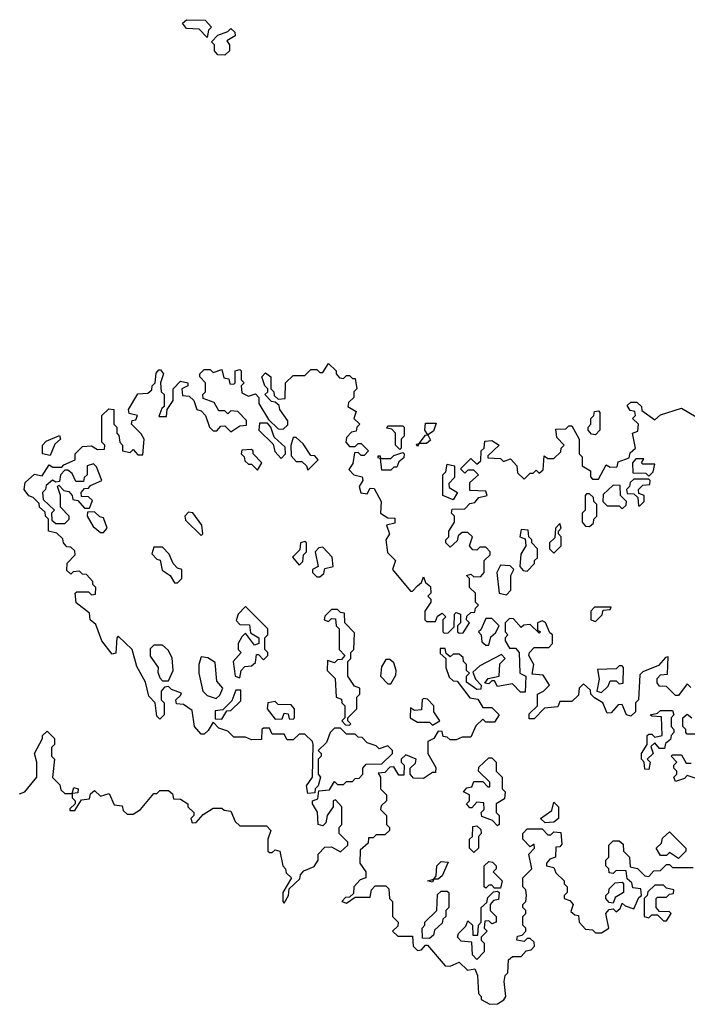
# Model space of a CAD drawing. Extents: x 1985742 to 2252716, y 78271 to 266492.
# Tile 42 of 250: x 2100833 to 2103085, y 117268 to 120590. Entities that reach past the tile are written whole.
import ezdxf

# ---------------------------------------------------------------- set-up
doc = ezdxf.new("R2010")
doc.units = 0

msp = doc.modelspace()

# ---------------------------------------------------------------- linework, layer by layer
at = {"layer": '0CON10XD'}
for points in [[(2101465, 120530), (2101438.3, 120558.3), (2101395, 120560), (2101381.7, 120578.3), (2101395, 120590), (2101458.3, 120588.3), (2101480, 120565), (2101470, 120555), (2101465, 120530)], [(2101525, 120470), (2101501.7, 120471.7), (2101490, 120485), (2101490, 120505), (2101480, 120515), (2101501.7, 120538.3), (2101535, 120550), (2101545, 120560), (2101558.3, 120548.3), (2101560, 120535), (2101531.7, 120518.3), (2101540, 120505), (2101540, 120485), (2101525, 120470)], [(2101375, 118310), (2101378.3, 118318.3), (2101345, 118330), (2101335, 118340), (2101321.7, 118338.3), (2101310, 118325), (2101310, 118295), (2101320, 118285), (2101320, 118245), (2101305, 118230), (2101295, 118240), (2101290, 118285), (2101268.3, 118308.3), (2101257.5, 118355), (2101228.3, 118408.3), (2101212.5, 118465), (2101165, 118510), (2101160, 118505), (2101157, 118453), (2101145, 118450), (2101110, 118495), (2101090, 118550), (2101070, 118565), (2101068.3, 118588.3), (2101023, 118623), (2101020, 118655), (2101025, 118660), (2101065, 118660), (2101075, 118650), (2101088.3, 118651.7), (2101090, 118675), (2101080, 118685), (2101080, 118695), (2101058.3, 118718.3), (2101045, 118720), (2101035, 118730), (2101013, 118727), (2101005, 118720), (2100991.7, 118731.7), (2100993, 118757), (2101020, 118785), (2101018.3, 118798.3), (2101005, 118810), (2100991.7, 118811.7), (2100980, 118825), (2100978.3, 118838.3), (2100958.3, 118858.3), (2100930, 118865), (2100930, 118905), (2100920, 118915), (2100918.3, 118928.3), (2100900, 118945), (2100898.3, 118958.3), (2100878.3, 118978.3), (2100863.6, 118983.6), (2100847.5, 119005), (2100851.7, 119028.3), (2100883, 119057), (2100908.3, 119051.7), (2100931.7, 119088.3), (2100945, 119080), (2100975, 119080), (2100981.7, 119088.3), (2101020, 119105), (2101020, 119125), (2101045, 119150), (2101075, 119152.5), (2101095, 119140), (2101118.3, 119141.7), (2101120, 119155), (2101110, 119165), (2101110, 119255), (2101133, 119277), (2101150, 119275), (2101150, 119225), (2101160, 119215), (2101160, 119195), (2101167, 119187), (2101170, 119165), (2101180, 119155), (2101180, 119135), (2101205, 119130), (2101215, 119140), (2101231.7, 119121.7), (2101248.3, 119121.7), (2101252.5, 119175), (2101243, 119193), (2101210, 119225), (2101211.7, 119238.3), (2101225, 119240), (2101230, 119255), (2101201.7, 119261.7), (2101200, 119275), (2101231.7, 119328.3), (2101265, 119330), (2101278.3, 119341.7), (2101280, 119355), (2101290, 119365), (2101293, 119397), (2101301.7, 119408.3), (2101308.3, 119408.3), (2101317.5, 119395), (2101307.5, 119365), (2101310, 119335), (2101320, 119325), (2101320, 119285), (2101311.7, 119278.3), (2101301.7, 119251.7), (2101328.3, 119251.7), (2101330, 119275), (2101350, 119305), (2101350, 119345), (2101375, 119370), (2101400, 119365), (2101400, 119355), (2101380, 119345), (2101381.7, 119321.7), (2101405, 119320), (2101420, 119305), (2101430, 119275), (2101445, 119270), (2101460, 119255), (2101472.5, 119215), (2101485, 119202.5), (2101497.5, 119202.5), (2101511.7, 119218.3), (2101525, 119220), (2101545, 119200), (2101575, 119220), (2101598.3, 119221.7), (2101598.3, 119238.3), (2101568.3, 119268.3), (2101545, 119270), (2101535, 119260), (2101525, 119270), (2101505, 119270), (2101488.3, 119298.3), (2101451.7, 119311.7), (2101450, 119325), (2101460, 119335), (2101460, 119365), (2101440, 119385), (2101440, 119395), (2101455, 119410), (2101475, 119410), (2101485, 119400), (2101515, 119410), (2101521.7, 119381.7), (2101538.3, 119378.3), (2101541.7, 119361.7), (2101555, 119360), (2101560, 119365), (2101560, 119405), (2101575, 119410), (2101580, 119405), (2101580, 119375), (2101590, 119365), (2101580, 119355), (2101581.7, 119331.7), (2101605, 119320), (2101628.3, 119328.3), (2101640, 119315), (2101640, 119295), (2101671.7, 119241.7), (2101705, 119210), (2101721.7, 119208.3), (2101737, 119223), (2101737, 119237), (2101710, 119275), (2101708.3, 119288.3), (2101695, 119300), (2101681.7, 119301.7), (2101660, 119325), (2101670, 119335), (2101670, 119345), (2101660, 119355), (2101650, 119385), (2101661.7, 119398.3), (2101680, 119385), (2101680, 119345), (2101690, 119335), (2101691.7, 119321.7), (2101705, 119310), (2101728.3, 119311.7), (2101730, 119365), (2101755, 119390), (2101795, 119390), (2101815, 119410), (2101835, 119410), (2101845, 119400), (2101855, 119400), (2101875, 119430), (2101900, 119405), (2101900, 119395), (2101911.7, 119381.7), (2101925, 119380), (2101935, 119390), (2101945, 119390), (2101955, 119380), (2101965, 119380), (2101970, 119345), (2101960, 119335), (2101960, 119315), (2101941.7, 119298.3), (2101940, 119285), (2101968.3, 119268.3), (2101960, 119245), (2101980, 119225), (2101970, 119215), (2101968.3, 119201.7), (2101951.7, 119198.3), (2101935, 119180), (2101932.5, 119165), (2101945, 119150), (2101965, 119150), (2101975, 119160), (2101985, 119160), (2102010, 119135), (2101995, 119120), (2101985, 119120), (2101975, 119130), (2101961.7, 119128.3), (2101957, 119093), (2101943, 119073), (2101960, 119055), (2101988.3, 119048.3), (2101990, 119035), (2101977.5, 119015), (2101983.6, 118993.6), (2102005, 118990), (2102015, 119010), (2102028.3, 119008.3), (2102052.5, 118965), (2102050, 118925), (2102075, 118910), (2102098.3, 118908.3), (2102098.3, 118891.7), (2102070, 118885), (2102080, 118855), (2102067.5, 118835), (2102073, 118793), (2102100, 118765), (2102090, 118735), (2102151.7, 118661.7), (2102158.3, 118661.7), (2102175, 118680), (2102188.3, 118691.7), (2102195, 118710), (2102201.7, 118691.7), (2102218.3, 118678.3), (2102220, 118655), (2102210, 118645), (2102220, 118635), (2102220, 118625), (2102200, 118595), (2102200, 118565), (2102205, 118560), (2102235, 118560), (2102241.7, 118578.3), (2102258.3, 118588.3), (2102270, 118575), (2102260, 118565), (2102260, 118525), (2102265, 118520), (2102278.3, 118521.7), (2102298.3, 118541.7), (2102300, 118585), (2102305, 118590), (2102320, 118585), (2102320, 118555), (2102310, 118545), (2102310, 118525), (2102315, 118520), (2102328.3, 118521.7), (2102350, 118555), (2102340, 118565), (2102341.7, 118578.3), (2102355, 118590), (2102368.3, 118591.7), (2102370, 118605), (2102380, 118615), (2102370, 118625), (2102370, 118655), (2102350, 118675), (2102350, 118705), (2102340, 118715), (2102355, 118720), (2102365, 118710), (2102388.3, 118711.7), (2102400, 118725), (2102400, 118765), (2102420, 118785), (2102420, 118795), (2102405, 118810), (2102385, 118810), (2102375, 118800), (2102361.7, 118801.7), (2102350, 118815), (2102360, 118845), (2102345, 118860), (2102325, 118860), (2102311.7, 118848.3), (2102308.3, 118831.7), (2102285, 118810), (2102270, 118825), (2102270, 118835), (2102280, 118845), (2102280, 118865), (2102300, 118895), (2102300, 118915), (2102290, 118925), (2102291.7, 118938.3), (2102335, 118940), (2102351.7, 118958.3), (2102368.3, 118961.7), (2102381.7, 118978.3), (2102410, 118985), (2102405, 119000), (2102351.7, 119001.7), (2102351.7, 119028.3), (2102380, 119055), (2102365, 119070), (2102345, 119070), (2102335, 119060), (2102320, 119075), (2102355, 119110), (2102375, 119090), (2102388.3, 119101.7), (2102390, 119135), (2102400, 119145), (2102401.7, 119168.3), (2102425, 119170), (2102450, 119155), (2102411.7, 119118.3), (2102411.7, 119111.7), (2102455, 119110), (2102465, 119100), (2102488.3, 119108.3), (2102510, 119085), (2102511.7, 119061.7), (2102535, 119040), (2102555, 119060), (2102565, 119060), (2102575, 119070), (2102585, 119060), (2102598.3, 119071.7), (2102601.7, 119118.3), (2102615, 119110), (2102635, 119110), (2102658.3, 119131.7), (2102660, 119145), (2102670, 119155), (2102645, 119180), (2102641.7, 119208.3), (2102675, 119210), (2102685, 119220), (2102695, 119220), (2102720, 119175), (2102720, 119125), (2102730, 119115), (2102730, 119085), (2102758.3, 119068.3), (2102758.3, 119048.3), (2102765, 119040), (2102785, 119040), (2102811.7, 119088.3), (2102825, 119080), (2102848.3, 119081.7), (2102851.7, 119098.3), (2102888.3, 119111.7), (2102891.7, 119128.3), (2102910, 119145), (2102900, 119195), (2102918.3, 119201.7), (2102920, 119225), (2102900, 119245), (2102910, 119255), (2102908.3, 119268.3), (2102891.7, 119271.7)], [(2102891.7, 119271.7), (2102881.7, 119288.3), (2102895, 119300), (2102915, 119300), (2102930, 119285), (2102931.7, 119271.7), (2102975, 119240), (2102995, 119257.5), (2103065, 119280), (2103115, 119250)], [(2102775, 119190), (2102761.7, 119191.7), (2102750, 119205), (2102750, 119215), (2102760, 119225), (2102760, 119245), (2102770, 119255), (2102771.7, 119268.3), (2102785, 119270), (2102790, 119265), (2102790, 119205), (2102775, 119190)], [(2101715, 119110), (2101730, 119125), (2101728.3, 119148.3), (2101691.7, 119181.7), (2101680, 119215), (2101668.3, 119228.3), (2101641.7, 119228.3), (2101640, 119205), (2101688.3, 119158.3), (2101693, 119133), (2101715, 119110)], [(2102115, 119140), (2102100, 119155), (2102100, 119195), (2102088.3, 119208.3), (2102071.7, 119211.7), (2102075, 119220), (2102125, 119220), (2102130, 119215), (2102130, 119185), (2102120, 119175), (2102120, 119145), (2102115, 119140)], [(2102175, 119150), (2102171.7, 119158.3), (2102180, 119160), (2102201.7, 119188.3), (2102210, 119190), (2102200, 119205), (2102201.7, 119228.3), (2102238.3, 119228.3), (2102228.3, 119201.7), (2102210, 119190), (2102218.3, 119171.7), (2102205, 119160), (2102180, 119160), (2102175, 119150)], [(2100935, 119120), (2100910, 119125), (2100910, 119155), (2100921.7, 119168.3), (2100967.5, 119187.5), (2100970, 119175), (2100951.7, 119158.3), (2100935, 119120)], [(2101805, 119070), (2101840, 119105), (2101828.3, 119118.3), (2101815, 119120), (2101789.3, 119159.3), (2101765, 119180), (2101755, 119180), (2101747, 119153), (2101748.3, 119118.3), (2101765, 119100), (2101785, 119100), (2101800, 119085), (2101805, 119070)], [(2101635, 119070), (2101650, 119095), (2101620, 119125), (2101620, 119135), (2101615, 119140), (2101581.7, 119138.3), (2101580, 119125), (2101590, 119115), (2101591.7, 119101.7), (2101605, 119090), (2101615, 119090), (2101635, 119070)], [(2102085, 119070), (2102055, 119070), (2102050, 119110), (2102041.7, 119111.7), (2102041.7, 119118.3), (2102048.3, 119118.3), (2102050, 119110), (2102085, 119110), (2102095, 119120), (2102125, 119130), (2102130, 119125), (2102128.3, 119111.7), (2102111.7, 119098.3), (2102105, 119080), (2102095, 119080), (2102085, 119070)], [(2100985, 118890), (2101000, 118905), (2101000, 118915), (2100970, 118945), (2100970, 118985), (2100960, 119015), (2100965, 119020), (2100981.7, 119001.7), (2100998.3, 118998.3), (2101010, 118985), (2101011.7, 118971.7), (2101028.3, 118968.3), (2101051.7, 118941.7), (2101068.3, 118941.7), (2101078.3, 118968.3), (2101065, 118980), (2101041.7, 118981.7), (2101040, 118995), (2101051.7, 119008.3), (2101065, 119010), (2101071.7, 119018.3), (2101110, 119035), (2101091.7, 119081.7), (2101081.7, 119091.7), (2101060, 119085), (2101060, 119055), (2101050, 119045), (2101048.3, 119031.7), (2101021.7, 119031.7), (2101009.3, 119059.3), (2100995, 119070), (2100985, 119070), (2100970, 119055), (2100967.5, 119032.5), (2100955, 119030), (2100943, 119037), (2100921.7, 119018.3), (2100920, 119005), (2100910, 118995), (2100911.7, 118971.7), (2100950, 118935), (2100940, 118925), (2100941.7, 118901.7), (2100955, 118890), (2100985, 118890)], [(2102295, 118970), (2102260, 118985), (2102260, 119055), (2102270, 119065), (2102275, 119090), (2102300, 119085), (2102300, 119045), (2102280, 119025), (2102281.7, 119011.7), (2102310, 118995), (2102295, 118970)], [(2102955, 119050), (2102970, 119065), (2102975, 119090), (2102935, 119090), (2102930, 119095), (2102938.3, 119108.3), (2102911.7, 119108.3), (2102900, 119095), (2102901.7, 119061.7), (2102945, 119060), (2102955, 119050)], [(2102865, 118940), (2102878.3, 118951.7), (2102880, 118965), (2102860, 118985), (2102858.3, 119018.3), (2102835, 119020), (2102801.7, 118988.3), (2102800, 118965), (2102815, 118950), (2102855, 118950), (2102865, 118940)], [(2102925, 118950), (2102940, 118965), (2102940, 118985), (2102921.7, 118991.7), (2102920, 119005), (2102935, 119020), (2102958.3, 119021.7), (2102960, 119035), (2102955, 119040), (2102905, 119040), (2102891.7, 119028.3), (2102890, 119015), (2102880, 119005), (2102881.7, 118991.7), (2102905, 118990), (2102918.3, 118978.3), (2102920, 118950), (2102925, 118950)], [(2102755, 118880), (2102768.3, 118891.7), (2102770, 118905), (2102780, 118915), (2102780, 118955), (2102770, 118965), (2102768.3, 118978.3), (2102755, 118990), (2102745, 118990), (2102740, 118985), (2102740, 118935), (2102730, 118925), (2102730, 118895), (2102741.7, 118881.7), (2102755, 118880)], [(2101115, 118860), (2101127.5, 118875), (2101115, 118910), (2101103, 118913), (2101085, 118930), (2101061.7, 118928.3), (2101060, 118915), (2101080.7, 118880.7), (2101105, 118860), (2101115, 118860)], [(2101445, 118850), (2101450, 118855), (2101447.5, 118885), (2101416.4, 118926.4), (2101401.7, 118928.3), (2101390, 118915), (2101391.7, 118901.7), (2101445, 118850)], [(2102635, 118790), (2102660, 118815), (2102660, 118845), (2102650, 118855), (2102650, 118865), (2102660, 118875), (2102655, 118890), (2102640, 118875), (2102638.3, 118841.7), (2102620, 118825), (2102620, 118805), (2102635, 118790)], [(2102545, 118730), (2102570, 118755), (2102570, 118765), (2102580, 118775), (2102580, 118805), (2102560, 118825), (2102560, 118835), (2102550, 118845), (2102548.3, 118868.3), (2102525, 118870), (2102520, 118845), (2102538.3, 118838.3), (2102540, 118815), (2102523, 118787), (2102520, 118745), (2102531.7, 118731.7), (2102545, 118730)], [(2101775, 118750), (2101788.3, 118761.7), (2101790, 118785), (2101800, 118795), (2101800, 118825), (2101795, 118830), (2101780, 118825), (2101778.3, 118801.7), (2101753, 118777), (2101775, 118750)], [(2101365, 118690), (2101380, 118705), (2101380, 118735), (2101365, 118740), (2101350, 118755), (2101337, 118787), (2101315, 118810), (2101285, 118810), (2101278.3, 118788.3), (2101295, 118770), (2101307, 118767), (2101313, 118733), (2101340, 118715), (2101355, 118690), (2101365, 118690)], [(2101845, 118710), (2101858.3, 118721.7), (2101861.7, 118738.3), (2101890, 118745), (2101887, 118777), (2101855, 118810), (2101841.7, 118808.3), (2101830, 118795), (2101840, 118745), (2101820, 118735), (2101820, 118725), (2101835, 118710), (2101845, 118710)], [(2102475, 118650), (2102490, 118665), (2102490, 118715), (2102500, 118735), (2102487, 118747), (2102455, 118750), (2102442.5, 118725), (2102450, 118655), (2102475, 118650)], [(2101575, 118370), (2101580, 118395), (2101591.7, 118408.3), (2101615, 118410), (2101628.3, 118421.7), (2101631.7, 118448.3), (2101638.3, 118448.3), (2101655, 118430), (2101670, 118445), (2101670, 118455), (2101660, 118465), (2101660, 118505), (2101670, 118515), (2101670, 118535), (2101595, 118610), (2101570, 118585), (2101563, 118563), (2101575, 118550), (2101608.3, 118548.3), (2101611.7, 118521.7), (2101640, 118505), (2101640, 118485), (2101625, 118480), (2101595, 118520), (2101581.7, 118508.3), (2101570, 118485), (2101570, 118465), (2101580, 118455), (2101552.5, 118425), (2101560, 118375), (2101575, 118370)], [(2101945, 118210), (2101950, 118215), (2101940, 118225), (2101940, 118235), (2101970, 118265), (2101970, 118305), (2101980, 118315), (2101980, 118335), (2101961.7, 118341.7), (2101940, 118375), (2101940, 118425), (2101950, 118435), (2101950, 118455), (2101960, 118465), (2101961.7, 118521.7), (2101930, 118555), (2101928.3, 118588.3), (2101915, 118590), (2101905, 118600), (2101885, 118600), (2101861.7, 118578.3), (2101860, 118565), (2101875, 118560), (2101885, 118570), (2101898.3, 118568.3), (2101900, 118545), (2101910, 118535), (2101910, 118465), (2101930, 118445), (2101918.3, 118431.7), (2101905, 118430), (2101895, 118420), (2101871.7, 118428.3), (2101870, 118395), (2101897, 118367), (2101900, 118305), (2101918.3, 118298.3), (2101920, 118285), (2101930, 118275), (2101930, 118235), (2101920, 118225), (2101931.7, 118211.7), (2101945, 118210)], [(2102775, 118560), (2102798.3, 118581.7), (2102801.7, 118598.3), (2102825, 118600), (2102828.3, 118608.3), (2102771.7, 118608.3), (2102760, 118595), (2102760, 118565), (2102775, 118560)], [(2103097, 118337), (2103085, 118350), (2103055, 118310), (2103045, 118310), (2103015, 118340), (2102991.7, 118341.7), (2102983, 118353), (2102983, 118367), (2102995, 118380), (2103018.3, 118381.7), (2103020, 118440), (2103011.7, 118438.3), (2102988.3, 118411.7), (2102935, 118390), (2102925, 118380), (2102920, 118295), (2102910, 118285), (2102910, 118255), (2102895, 118240), (2102880, 118245), (2102865, 118280), (2102851.7, 118278.3), (2102828.3, 118251.7), (2102815, 118250), (2102800, 118285), (2102771.7, 118301.7), (2102760, 118315), (2102758.3, 118328.3), (2102735, 118350), (2102720, 118335), (2102718.3, 118311.7), (2102695, 118290), (2102655, 118290), (2102648.3, 118271.7), (2102603, 118267), (2102568.3, 118231.7), (2102551.7, 118231.7), (2102551.7, 118248.3), (2102580, 118275), (2102580, 118315), (2102600, 118325), (2102620, 118345), (2102598.3, 118378.3), (2102561.7, 118381.7), (2102567.5, 118415), (2102550, 118445), (2102552.5, 118455), (2102568.3, 118471.7), (2102618.3, 118471.7), (2102630, 118485), (2102630, 118515), (2102621.7, 118521.7), (2102606.7, 118556.7), (2102595, 118562.5), (2102580, 118555), (2102580, 118530), (2102590, 118525), (2102585, 118520), (2102555, 118550), (2102533, 118547), (2102525, 118540), (2102498.3, 118568.3), (2102485, 118570), (2102470, 118555), (2102470, 118525), (2102480, 118515), (2102470, 118505), (2102470, 118495), (2102485, 118470), (2102505, 118470), (2102517.5, 118455), (2102520, 118385), (2102540, 118375), (2102538.3, 118321.7), (2102521.7, 118321.7), (2102495, 118350), (2102445, 118340), (2102435, 118360), (2102425, 118360), (2102415, 118350), (2102401.7, 118351.7), (2102413, 118367), (2102450, 118375), (2102453, 118417), (2102470, 118435), (2102458.3, 118448.3), (2102385, 118410), (2102361.7, 118388.3), (2102370, 118365), (2102390, 118345), (2102388.3, 118331.7), (2102375, 118330), (2102340, 118355), (2102340, 118375), (2102350, 118385), (2102340, 118395), (2102340, 118415), (2102330, 118425), (2102328.3, 118438.3), (2102315, 118450), (2102295, 118450), (2102285, 118440), (2102271.7, 118451.7), (2102268.3, 118468.3), (2102251.7, 118468.3), (2102251.7, 118451.7), (2102270, 118435), (2102270, 118405), (2102281.7, 118371.7), (2102295, 118360), (2102308.3, 118358.3), (2102351.7, 118301.7), (2102378.3, 118298.3), (2102395, 118270), (2102425, 118270), (2102450, 118245), (2102435, 118220), (2102405, 118220), (2102395, 118230), (2102371.7, 118208.3), (2102355, 118170), (2102325, 118170), (2102305, 118160), (2102285, 118160), (2102275, 118170), (2102261.7, 118171.7), (2102258.3, 118188.3), (2102245, 118190), (2102230, 118165), (2102210, 118155), (2102210, 118115), (2102237, 118067), (2102235, 118050), (2102225, 118050), (2102195, 118030), (2102161.7, 118031.7), (2102150, 118045), (2102150, 118065), (2102168.3, 118081.7), (2102170, 118095), (2102135, 118110), (2102120, 118095), (2102120, 118085), (2102130, 118075), (2102128.3, 118041.7), (2102111.7, 118041.7), (2102095, 118070), (2102081.7, 118068.3), (2102065, 118050), (2102041.7, 118048.3), (2102050, 118035), (2102050, 117995), (2102070, 117975), (2102070, 117955), (2102051.7, 117938.3), (2102050, 117925), (2102070, 117905), (2102070, 117875), (2102080, 117865), (2102080, 117855), (2102065, 117840), (2102035, 117840), (2102025, 117830), (2102010, 117830), (2102008.3, 117811.7), (2101981.7, 117788.3), (2101980, 117745), (2102000, 117715), (2102000, 117695), (2101981.7, 117688.3), (2101960, 117665), (2101958.3, 117641.7), (2101945, 117630), (2101931.7, 117628.3), (2101920, 117615), (2101935, 117610), (2101965, 117630), (2102015, 117630), (2102020, 117655), (2102031.7, 117668.3), (2102068.3, 117668.3), (2102077.5, 117657.5), (2102080, 117625), (2102090, 117615), (2102090, 117565), (2102110, 117545), (2102108.3, 117531.7), (2102090, 117515), (2102108.3, 117498.3), (2102158.3, 117498.3), (2102160, 117465), (2102175, 117450), (2102188.3, 117451.7), (2102201.7, 117468.3), (2102208.3, 117468.3), (2102268.3, 117398.3), (2102285, 117397.5), (2102315, 117410), (2102343, 117383), (2102368.3, 117388.3), (2102377.5, 117365), (2102380, 117305), (2102390, 117295), (2102390, 117285), (2102418.3, 117268.3)], [(2102415, 118480), (2102421.7, 118508.3), (2102438.3, 118521.7), (2102450, 118545), (2102425, 118570), (2102405, 118570), (2102388.3, 118531.7), (2102380, 118525), (2102390, 118515), (2102391.7, 118491.7), (2102405, 118480), (2102415, 118480)], [(2101335, 118360), (2101350, 118395), (2101347, 118437), (2101333.6, 118463.6), (2101315, 118480), (2101285, 118480), (2101273, 118467), (2101273, 118443), (2101300, 118405), (2101298.3, 118388.3), (2101305, 118370), (2101315, 118360), (2101335, 118360)], [(2101495, 118300), (2101508.3, 118311.7), (2101517.5, 118335), (2101498.3, 118358.3), (2101491.7, 118421.7), (2101467, 118437), (2101445, 118440), (2101437.5, 118415), (2101437.5, 118385), (2101450, 118325), (2101465, 118310), (2101495, 118300)], [(2102085, 118350), (2102101.7, 118378.3), (2102102.5, 118395), (2102095, 118420), (2102081.7, 118431.7), (2102068.3, 118431.7), (2102053, 118407), (2102050, 118375), (2102075, 118350), (2102085, 118350)], [(2102795, 118320), (2102818.3, 118341.7), (2102825, 118360), (2102845, 118360), (2102855, 118350), (2102868.3, 118351.7), (2102870, 118405), (2102865, 118410), (2102855, 118410), (2102845, 118400), (2102781.7, 118398.3), (2102787.5, 118365), (2102780, 118325), (2102795, 118320)], [(2101515, 118230), (2101531.7, 118258.3), (2101545, 118260), (2101578.3, 118291.7), (2101578.3, 118328.3), (2101561.7, 118328.3), (2101548.3, 118291.7), (2101518.3, 118261.7), (2101491.7, 118258.3), (2101491.7, 118231.7), (2101515, 118230)], [(2100831.7, 117978.3), (2100850, 117985), (2100890, 118035), (2100890, 118085), (2100882.5, 118115), (2100910, 118165), (2100910, 118175), (2100925, 118190), (2100950, 118165), (2100950, 118145), (2100940, 118135), (2100940, 118105), (2100950, 118095), (2100943, 118033), (2100968.3, 118008.3), (2100971.7, 117991.7), (2100985, 117980), (2101010, 117980), (2101015, 118000), (2101030, 117995), (2101028.3, 117981.7), (2101010, 117980), (2101010, 117965), (2101020, 117955), (2101020, 117945), (2101001.7, 117928.3), (2101001.7, 117921.7), (2101018.3, 117921.7), (2101041.7, 117958.3), (2101068.3, 117961.7), (2101071.7, 117978.3), (2101085, 117990), (2101105, 117970), (2101135, 117980), (2101151.7, 117941.7), (2101178.3, 117938.3), (2101181.7, 117921.7), (2101195, 117910), (2101215, 117910), (2101240, 117925), (2101285, 117980), (2101295, 117980), (2101305, 117990), (2101335, 117990), (2101348.3, 117978.3), (2101351.7, 117961.7), (2101375, 117960), (2101400, 117945), (2101400, 117935), (2101420, 117915), (2101420, 117905), (2101410, 117895), (2101415, 117880), (2101428.3, 117881.7), (2101451.7, 117908.3), (2101485, 117930), (2101515, 117930), (2101523, 117923), (2101545, 117920), (2101560, 117885), (2101575, 117870), (2101665, 117870), (2101680, 117855), (2101670, 117825), (2101670, 117785), (2101675, 117780), (2101685, 117780), (2101695, 117790), (2101710, 117785), (2101720, 117735), (2101730, 117725), (2101731.7, 117711.7), (2101750, 117695), (2101720, 117645), (2101720, 117615), (2101725, 117610), (2101740, 117635), (2101741.7, 117658.3), (2101778.3, 117691.7), (2101780, 117705), (2101791.7, 117718.3), (2101826.4, 117733.6), (2101840, 117755), (2101840, 117775), (2101861.7, 117798.3), (2101885, 117800), (2101915, 117782.5), (2101940, 117805), (2101940, 117815), (2101910, 117845), (2101910, 117865), (2101920, 117875), (2101920, 117935), (2101898.3, 117958.3), (2101890, 117955), (2101890, 117935), (2101870, 117905), (2101865, 117880), (2101855, 117870), (2101840, 117875), (2101837, 117917), (2101820, 117945), (2101820, 117955), (2101838.3, 117961.7), (2101841.7, 117988.3), (2101878.3, 117991.7), (2101895, 118020), (2101905, 118010), (2101925, 118010), (2101935, 118020), (2101955, 118020), (2101965, 118030), (2101978.3, 118031.7), (2101990, 118045), (2101990, 118065), (2102001.7, 118078.3), (2102055, 118080), (2102090, 118115), (2102090, 118125), (2102075, 118140), (2102045, 118130), (2102035, 118140), (2102005, 118150), (2101988.3, 118168.3), (2101975, 118170), (2101965, 118180), (2101935, 118180), (2101915, 118200), (2101895, 118200), (2101880, 118185), (2101868.3, 118151.7), (2101840, 118125), (2101850, 118115), (2101850, 118105), (2101840, 118095), (2101840, 118045), (2101847.5, 118035), (2101840, 118005), (2101830, 117995), (2101828.3, 117981.7), (2101805, 117980), (2101800, 118005), (2101820, 118035), (2101822.5, 118145), (2101820, 118155), (2101795, 118180), (2101775, 118180), (2101755, 118160), (2101735, 118160), (2101725, 118180), (2101685, 118180), (2101675, 118200), (2101655, 118200), (2101650, 118195), (2101648.3, 118161.7), (2101615, 118160), (2101595, 118170), (2101555, 118170), (2101535, 118190), (2101505, 118200), (2101485, 118220), (2101468.3, 118191.7), (2101455, 118180), (2101445, 118180), (2101422.5, 118205), (2101415, 118260), (2101385, 118280), (2101361.7, 118281.7), (2101360, 118295), (2101375, 118310)], [(2101755, 118230), (2101760, 118235), (2101760, 118265), (2101748.3, 118278.3), (2101705, 118280), (2101695, 118290), (2101670, 118285), (2101667.5, 118265), (2101695, 118230), (2101718.3, 118231.7), (2101725, 118250), (2101738.3, 118248.3), (2101741.7, 118231.7), (2101755, 118230)], [(2102225, 118210), (2102250, 118225), (2102230, 118255), (2102230, 118275), (2102208.3, 118298.3), (2102195, 118300), (2102190, 118295), (2102188.3, 118261.7), (2102165, 118260), (2102151.7, 118268.3), (2102150, 118235), (2102175, 118220), (2102215, 118220), (2102225, 118210)], [(2102955, 118060), (2102941.7, 118061.7), (2102940, 118085), (2102930, 118095), (2102930, 118115), (2102950, 118145), (2102950, 118175), (2102955, 118180), (2102965, 118180), (2102975, 118170), (2103000, 118175), (2102998.3, 118238.3), (2102965, 118240), (2102960, 118245), (2102985, 118250), (2102995, 118260), (2103035, 118260), (2103040, 118245), (2103030, 118235), (2103030, 118205), (2103040, 118195), (2103040, 118185), (2103030, 118175), (2103028.3, 118161.7), (2103011.7, 118148.3), (2103008.3, 118131.7), (2102991.7, 118131.7), (2102975, 118150), (2102961.7, 118138.3), (2102970, 118115), (2102950, 118095), (2102960, 118085), (2102955, 118060)], [(2103135, 118180), (2103085, 118180), (2103080, 118185), (2103080, 118195), (2103070, 118205), (2103070, 118235), (2103085, 118247.5), (2103100, 118235)], [(2102445, 117870), (2102428.3, 117888.3), (2102391.7, 117901.7), (2102390, 117915), (2102400, 117925), (2102398.3, 117948.3), (2102375, 117950), (2102358.3, 117931.7), (2102351.7, 117931.7), (2102340, 117945), (2102350, 117955), (2102350, 117975), (2102330, 117985), (2102341.7, 117998.3), (2102358.3, 118001.7), (2102365, 118020), (2102395, 118020), (2102411.7, 118001.7), (2102418.3, 118001.7), (2102418.3, 118018.3), (2102380, 118055), (2102381.7, 118068.3), (2102415, 118100), (2102425, 118100), (2102440, 118085), (2102440, 118055), (2102460, 118035), (2102460, 117995), (2102470, 117985), (2102468.3, 117961.7), (2102440, 117945), (2102440, 117915), (2102450, 117905), (2102450, 117875), (2102445, 117870)], [(2103115, 118030), (2103085, 118040), (2103075, 118030), (2103045, 118020), (2103040, 118035), (2103050, 118045), (2103050, 118055), (2103040, 118065), (2103040, 118075), (2103050, 118085), (2103030, 118105), (2103035, 118110), (2103065, 118110), (2103081.7, 118081.7), (2103098.3, 118081.7)], [(2102605, 117880), (2102590, 117895), (2102628.3, 117921.7), (2102635, 117950), (2102650, 117935), (2102650, 117895), (2102635, 117882.5), (2102605, 117880)], [(2102365, 117780), (2102350, 117795), (2102350, 117825), (2102360, 117835), (2102361.7, 117868.3), (2102375, 117870), (2102388.3, 117858.3), (2102390, 117845), (2102380, 117835), (2102380, 117795), (2102365, 117780)], [(2102418.3, 117268.3), (2102445, 117270), (2102466.4, 117283.6), (2102472.5, 117295), (2102467.5, 117345), (2102470, 117365), (2102480, 117375), (2102481.7, 117418.3), (2102495, 117430), (2102525, 117430), (2102541.7, 117448.3), (2102558.3, 117451.7), (2102570, 117465), (2102568.3, 117478.3), (2102555, 117490), (2102545, 117490), (2102535, 117480), (2102510, 117485), (2102511.7, 117498.3), (2102528.3, 117501.7), (2102540, 117515), (2102540, 117525), (2102530, 117535), (2102530, 117565), (2102540, 117575), (2102540, 117585), (2102530, 117595), (2102530, 117605), (2102540, 117615), (2102542.5, 117635), (2102540, 117655), (2102530, 117665), (2102530, 117695), (2102560, 117725), (2102550, 117775), (2102570, 117795), (2102568.3, 117808.3), (2102555, 117800), (2102530, 117825), (2102530, 117845), (2102545, 117860), (2102595, 117860), (2102615, 117840), (2102625, 117840), (2102635, 117850), (2102658.3, 117848.3), (2102661.7, 117808.3), (2102655, 117800), (2102641.7, 117798.3), (2102640, 117765), (2102621.7, 117758.3), (2102610, 117745), (2102610, 117735), (2102635, 117730), (2102641.7, 117711.7), (2102670, 117685), (2102670, 117675), (2102680, 117665), (2102680, 117645), (2102670, 117635), (2102670, 117625), (2102688.3, 117618.3), (2102700, 117605), (2102691.7, 117581.7), (2102705, 117570), (2102718.3, 117568.3), (2102720, 117545), (2102741.7, 117521.7), (2102765, 117520), (2102775, 117510), (2102795, 117510), (2102820, 117525), (2102810, 117575), (2102821.7, 117588.3), (2102835, 117590), (2102845, 117580), (2102858.3, 117591.7), (2102865, 117610), (2102875, 117600), (2102905, 117590), (2102921.7, 117628.3), (2102930, 117635), (2102928.3, 117658.3), (2102901.7, 117661.7), (2102898.3, 117678.3), (2102881.7, 117691.7), (2102878.3, 117718.3), (2102845, 117720), (2102835, 117710), (2102821.7, 117711.7), (2102820, 117725), (2102810, 117735), (2102810, 117755), (2102820, 117765), (2102820, 117805), (2102835, 117820), (2102855, 117820), (2102868.3, 117808.3), (2102870, 117785), (2102890, 117765), (2102891.7, 117731.7), (2102917, 117727), (2102941.7, 117701.7), (2102955, 117700), (2102971.7, 117718.3), (2102995, 117720), (2103015, 117740), (2103025, 117740), (2103035, 117730), (2103105, 117730)], [(2103055, 117760), (2103025, 117780), (2103015, 117770), (2102995, 117770), (2102980, 117795), (2102998.3, 117811.7), (2103001.7, 117828.3), (2103025, 117850), (2103080, 117795), (2103080, 117785), (2103055, 117760)], [(2102225, 117680), (2102210, 117685), (2102230, 117690), (2102238.3, 117701.7), (2102240, 117735), (2102255, 117750), (2102278.3, 117748.3), (2102258.3, 117701.7), (2102245, 117690), (2102230, 117690), (2102225, 117680)], [(2102455, 117660), (2102435, 117660), (2102425, 117670), (2102415, 117670), (2102405, 117660), (2102400, 117665), (2102400, 117735), (2102415, 117750), (2102428.3, 117748.3), (2102440, 117735), (2102440, 117725), (2102430, 117715), (2102460, 117685), (2102455, 117660)], [(2102835, 117610), (2102821.7, 117611.7), (2102810, 117625), (2102810, 117635), (2102820, 117645), (2102821.7, 117658.3), (2102841.7, 117678.3), (2102865, 117680), (2102870, 117675), (2102870, 117645), (2102841.7, 117628.3), (2102835, 117610)], [(2103015, 117550), (2103030, 117575), (2103025, 117580), (2102991.7, 117581.7), (2102980, 117595), (2102980, 117625), (2102985, 117630), (2103015, 117630), (2103025, 117640), (2103038.3, 117641.7), (2103040, 117655), (2103015, 117660), (2103005, 117670), (2102975, 117670), (2102951.7, 117648.3), (2102950, 117635), (2102940, 117625), (2102940, 117565), (2102955, 117560), (2102965, 117570), (2102985, 117570), (2103005, 117550), (2103015, 117550)], [(2102215, 117490), (2102191.7, 117491.7), (2102190, 117525), (2102200, 117535), (2102200, 117545), (2102240, 117585), (2102241.7, 117638.3), (2102255, 117650), (2102275, 117650), (2102280, 117645), (2102280, 117595), (2102270, 117585), (2102270, 117565), (2102260, 117555), (2102258.3, 117541.7), (2102231.7, 117518.3), (2102228.3, 117501.7), (2102215, 117490)], [(2102375, 117420), (2102360, 117435), (2102358.3, 117478.3), (2102321.7, 117481.7), (2102310, 117495), (2102313, 117507), (2102338.3, 117531.7), (2102345, 117550), (2102360, 117535), (2102361.7, 117501.7), (2102378.3, 117501.7), (2102380, 117535), (2102390, 117545), (2102390, 117595), (2102408.3, 117611.7), (2102411.7, 117628.3), (2102431.7, 117648.3), (2102445, 117650), (2102450, 117645), (2102448.3, 117621.7), (2102431.7, 117618.3), (2102420, 117605), (2102420, 117585), (2102440, 117565), (2102440, 117545), (2102425, 117540), (2102415, 117550), (2102401.7, 117548.3), (2102400, 117525), (2102410, 117515), (2102390, 117495), (2102390, 117485), (2102400, 117475), (2102400, 117445), (2102375, 117420)]]:
    msp.add_lwpolyline(points, dxfattribs=at)

doc.saveas('drawing.dxf')
